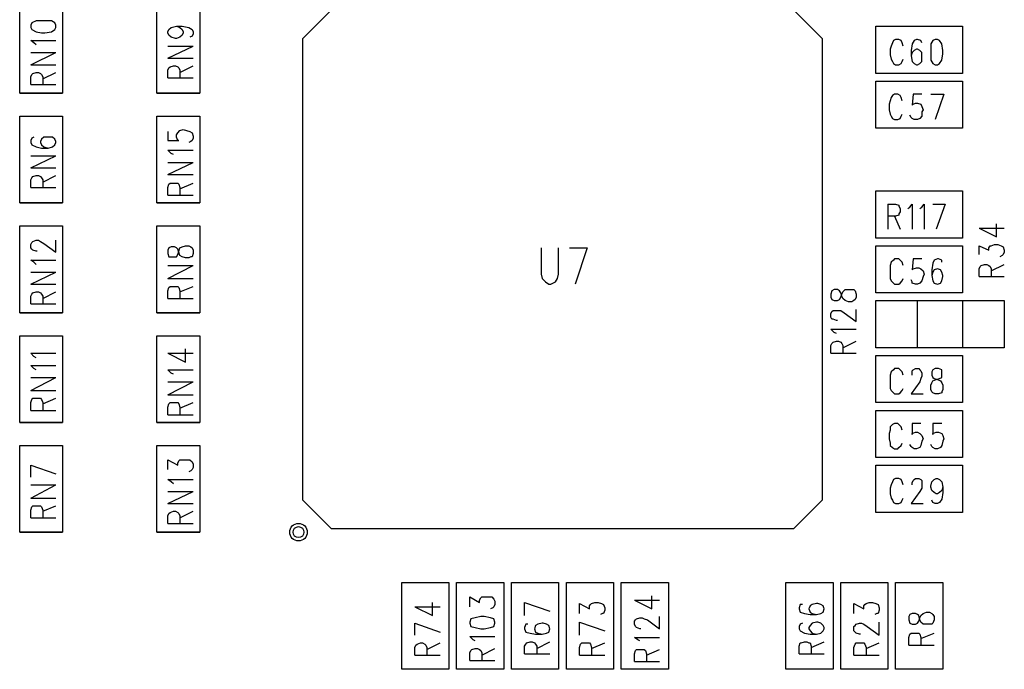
# Model space of a CAD drawing. Extents: x 11.9 to 28.1, y 10.8 to 21.2.
# Tile 6 of 17: x 18 to 18.9, y 16.8 to 17.4. Entities that reach past the tile are written whole.
import ezdxf

# ---------------------------------------------------------------- set-up
doc = ezdxf.new("R2010")
doc.units = 0
doc.header["$MEASUREMENT"] = 0
doc.layers.add('LAYNR1', color=2, linetype='Continuous')

msp = doc.modelspace()

# ---------------------------------------------------------------- linework, layer by layer
at = {"layer": 'LAYNR1', "color": 7}
for points in [[(18.043, 17.321), (18.043, 17.4), (18.082, 17.4), (18.082, 17.321), (18.043, 17.321)], [(18.168, 17.321), (18.168, 17.4), (18.207, 17.4), (18.207, 17.321), (18.168, 17.321)], [(18.327, 16.924), (18.301, 16.95), (18.301, 17.371), (18.327, 17.397), (18.748, 17.397), (18.774, 17.371), (18.774, 16.95), (18.748, 16.924), (18.327, 16.924)], [(18.877, 17.37), (18.875, 17.369), (18.873, 17.366), (18.873, 17.36), (18.873, 17.357), (18.873, 17.351), (18.875, 17.348), (18.877, 17.347), (18.879, 17.347), (18.881, 17.348), (18.883, 17.351), (18.884, 17.357), (18.884, 17.36), (18.883, 17.366), (18.881, 17.369), (18.879, 17.37), (18.877, 17.37)], [(18.043, 17.221), (18.043, 17.3), (18.082, 17.3), (18.082, 17.221), (18.043, 17.221)], [(18.168, 17.221), (18.168, 17.3), (18.207, 17.3), (18.207, 17.221), (18.168, 17.221)], [(18.043, 17.121), (18.043, 17.2), (18.082, 17.2), (18.082, 17.121), (18.043, 17.121)], [(18.168, 17.121), (18.168, 17.2), (18.207, 17.2), (18.207, 17.121), (18.168, 17.121)], [(18.043, 17.021), (18.043, 17.1), (18.082, 17.1), (18.082, 17.021), (18.043, 17.021)], [(18.168, 17.021), (18.168, 17.1), (18.207, 17.1), (18.207, 17.021), (18.168, 17.021)], [(18.043, 16.921), (18.043, 17), (18.082, 17), (18.082, 16.921), (18.043, 16.921)], [(18.168, 16.921), (18.168, 17), (18.207, 17), (18.207, 16.921), (18.168, 16.921)], [(18.853, 16.841), (18.854, 16.838), (18.856, 16.837), (18.859, 16.837), (18.861, 16.838), (18.862, 16.84), (18.863, 16.843), (18.864, 16.845), (18.866, 16.847), (18.869, 16.848), (18.872, 16.848), (18.874, 16.847), (18.875, 16.846), (18.876, 16.844), (18.876, 16.841), (18.875, 16.838), (18.874, 16.837), (18.872, 16.837), (18.869, 16.837), (18.866, 16.837), (18.864, 16.839), (18.863, 16.841), (18.862, 16.845), (18.861, 16.846), (18.859, 16.847), (18.856, 16.847), (18.854, 16.846), (18.853, 16.844), (18.853, 16.841)]]:
    msp.add_lwpolyline(points, close=True, dxfattribs=at)
for points in [[(18.072, 17.377), (18.075, 17.379), (18.076, 17.381), (18.076, 17.383), (18.075, 17.385), (18.072, 17.387), (18.066, 17.387), (18.063, 17.387), (18.058, 17.387), (18.054, 17.385), (18.053, 17.383), (18.053, 17.381)], [(18.053, 17.381), (18.054, 17.379), (18.058, 17.377)], [(18.058, 17.377), (18.063, 17.376), (18.066, 17.376), (18.072, 17.377)], [(18.186, 17.382), (18.189, 17.381), (18.191, 17.379), (18.192, 17.377), (18.192, 17.376), (18.191, 17.374), (18.189, 17.372), (18.186, 17.371), (18.185, 17.371), (18.181, 17.372), (18.179, 17.374), (18.178, 17.376), (18.178, 17.377), (18.179, 17.379), (18.181, 17.381), (18.186, 17.382), (18.191, 17.382), (18.197, 17.381), (18.2, 17.379), (18.201, 17.377), (18.201, 17.375), (18.2, 17.373), (18.198, 17.372)], [(18.823, 17.382), (18.902, 17.382)], [(18.823, 17.339), (18.823, 17.382)], [(18.902, 17.382), (18.902, 17.339)], [(18.058, 17.365), (18.056, 17.367), (18.053, 17.369), (18.076, 17.369)], [(18.848, 17.364), (18.847, 17.367), (18.846, 17.369), (18.844, 17.37), (18.841, 17.37), (18.839, 17.369), (18.838, 17.367), (18.837, 17.364), (18.836, 17.361), (18.836, 17.356), (18.837, 17.352), (18.838, 17.35), (18.839, 17.348), (18.841, 17.347), (18.844, 17.347), (18.846, 17.348), (18.847, 17.35), (18.848, 17.352)], [(18.865, 17.367), (18.864, 17.369), (18.861, 17.37), (18.86, 17.37), (18.858, 17.369), (18.856, 17.366), (18.855, 17.36), (18.855, 17.355), (18.856, 17.35), (18.858, 17.348), (18.86, 17.347), (18.861, 17.347), (18.863, 17.348), (18.865, 17.35), (18.865, 17.354), (18.865, 17.355), (18.865, 17.358), (18.863, 17.36), (18.861, 17.361), (18.86, 17.361), (18.858, 17.36), (18.856, 17.358), (18.855, 17.355)], [(18.053, 17.347), (18.076, 17.358)], [(18.053, 17.358), (18.076, 17.358)], [(18.178, 17.353), (18.201, 17.364)], [(18.178, 17.364), (18.201, 17.364)], [(18.178, 17.353), (18.201, 17.353)], [(18.053, 17.347), (18.076, 17.347)], [(18.053, 17.329), (18.053, 17.336), (18.054, 17.338), (18.055, 17.339), (18.058, 17.34), (18.06, 17.34), (18.062, 17.339), (18.063, 17.338), (18.064, 17.336), (18.064, 17.329)], [(18.064, 17.334), (18.076, 17.34)], [(18.178, 17.335), (18.178, 17.342), (18.179, 17.344), (18.18, 17.345), (18.183, 17.346), (18.185, 17.346), (18.187, 17.345), (18.188, 17.344), (18.189, 17.342), (18.189, 17.335)], [(18.189, 17.34), (18.201, 17.346)], [(18.178, 17.335), (18.201, 17.335)], [(18.902, 17.339), (18.823, 17.339)], [(18.823, 17.332), (18.902, 17.332)], [(18.823, 17.289), (18.823, 17.332)], [(18.902, 17.332), (18.902, 17.289)], [(18.053, 17.329), (18.076, 17.329)], [(18.043, 17.321), (18.082, 17.321)], [(18.168, 17.321), (18.207, 17.321)], [(18.847, 17.314), (18.846, 17.317), (18.845, 17.319), (18.843, 17.32), (18.84, 17.32), (18.838, 17.319), (18.837, 17.317), (18.836, 17.314), (18.835, 17.311), (18.835, 17.306), (18.836, 17.302), (18.837, 17.3), (18.838, 17.298), (18.84, 17.297), (18.843, 17.297), (18.845, 17.298), (18.846, 17.3), (18.847, 17.302)], [(18.865, 17.32), (18.857, 17.32), (18.856, 17.31), (18.857, 17.311), (18.859, 17.312), (18.861, 17.312), (18.864, 17.311), (18.865, 17.309), (18.866, 17.306), (18.865, 17.304), (18.865, 17.3), (18.863, 17.298), (18.861, 17.297), (18.858, 17.297), (18.856, 17.298), (18.855, 17.299), (18.854, 17.301)], [(18.873, 17.32), (18.885, 17.32)], [(18.885, 17.32), (18.877, 17.297)], [(18.043, 17.3), (18.082, 17.3)], [(18.168, 17.3), (18.207, 17.3)], [(18.178, 17.286), (18.178, 17.278), (18.188, 17.278), (18.187, 17.278), (18.186, 17.281), (18.186, 17.283), (18.187, 17.285), (18.189, 17.287), (18.192, 17.288), (18.195, 17.287), (18.198, 17.286), (18.2, 17.285), (18.201, 17.282), (18.201, 17.28), (18.2, 17.278), (18.199, 17.277), (18.197, 17.276)], [(18.902, 17.289), (18.823, 17.289)], [(18.056, 17.281), (18.054, 17.28), (18.053, 17.278), (18.053, 17.276), (18.054, 17.274), (18.058, 17.272), (18.063, 17.271), (18.069, 17.271), (18.073, 17.272), (18.075, 17.274), (18.076, 17.276), (18.076, 17.277), (18.075, 17.279), (18.073, 17.281), (18.07, 17.281), (18.069, 17.281), (18.065, 17.281), (18.063, 17.279), (18.062, 17.277), (18.062, 17.276), (18.063, 17.274), (18.065, 17.272), (18.069, 17.271)], [(18.183, 17.265), (18.181, 17.266), (18.178, 17.269), (18.201, 17.269)], [(18.053, 17.253), (18.076, 17.264)], [(18.053, 17.264), (18.076, 17.264)], [(18.053, 17.253), (18.076, 17.253)], [(18.178, 17.247), (18.201, 17.258)], [(18.178, 17.258), (18.201, 17.258)], [(18.053, 17.235), (18.053, 17.242), (18.054, 17.244), (18.055, 17.245), (18.058, 17.246), (18.06, 17.246), (18.062, 17.245), (18.063, 17.244), (18.064, 17.242), (18.064, 17.235)], [(18.064, 17.24), (18.076, 17.246)], [(18.178, 17.247), (18.201, 17.247)], [(18.053, 17.235), (18.076, 17.235)], [(18.178, 17.228), (18.178, 17.235), (18.179, 17.238), (18.18, 17.239), (18.183, 17.239), (18.185, 17.239), (18.187, 17.239), (18.188, 17.238), (18.189, 17.235), (18.189, 17.228)], [(18.189, 17.234), (18.201, 17.239)], [(18.823, 17.232), (18.902, 17.232)], [(18.823, 17.189), (18.823, 17.232)], [(18.902, 17.232), (18.902, 17.189)], [(18.178, 17.228), (18.201, 17.228)], [(18.043, 17.221), (18.082, 17.221)], [(18.168, 17.221), (18.207, 17.221)], [(18.834, 17.22), (18.834, 17.197)], [(18.834, 17.22), (18.841, 17.22), (18.844, 17.219), (18.844, 17.218), (18.845, 17.216), (18.845, 17.213), (18.844, 17.211), (18.844, 17.21), (18.841, 17.209), (18.834, 17.209)], [(18.852, 17.216), (18.854, 17.217), (18.856, 17.22), (18.856, 17.197)], [(18.863, 17.216), (18.865, 17.217), (18.867, 17.22), (18.867, 17.197)], [(18.875, 17.22), (18.886, 17.22)], [(18.886, 17.22), (18.878, 17.197)], [(18.84, 17.209), (18.845, 17.197)], [(18.043, 17.2), (18.082, 17.2)], [(18.168, 17.2), (18.207, 17.2)], [(18.917, 17.198), (18.933, 17.19), (18.933, 17.202)], [(18.917, 17.198), (18.94, 17.198)], [(18.055, 17.186), (18.058, 17.187), (18.06, 17.187), (18.062, 17.186)], [(18.062, 17.186), (18.065, 17.184), (18.076, 17.176), (18.076, 17.187)], [(18.902, 17.189), (18.823, 17.189)], [(18.058, 17.177), (18.055, 17.178), (18.054, 17.179), (18.053, 17.18), (18.053, 17.183), (18.054, 17.185), (18.055, 17.186)], [(18.188, 17.177), (18.189, 17.18), (18.191, 17.181), (18.194, 17.182), (18.197, 17.182), (18.199, 17.181), (18.2, 17.18), (18.201, 17.178), (18.201, 17.175), (18.2, 17.172), (18.199, 17.172), (18.197, 17.171), (18.194, 17.171), (18.191, 17.172), (18.189, 17.173), (18.188, 17.176), (18.187, 17.179), (18.186, 17.18), (18.184, 17.181), (18.181, 17.181), (18.179, 17.18), (18.178, 17.178), (18.178, 17.175)], [(18.518, 17.18), (18.518, 17.156), (18.519, 17.152), (18.522, 17.149), (18.525, 17.147), (18.527, 17.147), (18.531, 17.149), (18.533, 17.152), (18.534, 17.156), (18.534, 17.18)], [(18.544, 17.18), (18.56, 17.18)], [(18.56, 17.18), (18.549, 17.147)], [(18.823, 17.182), (18.902, 17.182)], [(18.823, 17.139), (18.823, 17.182)], [(18.902, 17.182), (18.902, 17.139)], [(18.917, 17.174), (18.917, 17.182), (18.926, 17.178), (18.926, 17.18), (18.927, 17.182), (18.928, 17.182), (18.931, 17.183), (18.934, 17.183), (18.937, 17.182), (18.939, 17.181), (18.94, 17.178), (18.94, 17.176), (18.939, 17.174), (18.938, 17.173), (18.936, 17.172)], [(18.058, 17.165), (18.056, 17.167), (18.053, 17.169), (18.076, 17.169)], [(18.059, 17.177), (18.058, 17.177)], [(18.178, 17.175), (18.179, 17.172), (18.181, 17.172), (18.184, 17.172), (18.186, 17.172), (18.187, 17.174), (18.188, 17.177)], [(18.848, 17.164), (18.847, 17.167), (18.845, 17.169), (18.844, 17.17), (18.84, 17.17), (18.839, 17.169), (18.837, 17.167), (18.836, 17.164), (18.836, 17.161), (18.836, 17.156), (18.836, 17.152), (18.837, 17.15), (18.839, 17.148), (18.84, 17.147), (18.844, 17.147), (18.845, 17.148), (18.847, 17.15), (18.848, 17.152)], [(18.857, 17.17), (18.856, 17.16), (18.857, 17.161)], [(18.865, 17.17), (18.857, 17.17)], [(18.883, 17.167), (18.883, 17.169), (18.88, 17.17), (18.879, 17.17), (18.876, 17.169), (18.875, 17.166)], [(18.178, 17.152), (18.201, 17.164)], [(18.178, 17.164), (18.201, 17.164)], [(18.857, 17.161), (18.86, 17.162), (18.862, 17.162), (18.864, 17.161), (18.866, 17.159)], [(18.875, 17.166), (18.874, 17.16), (18.874, 17.155), (18.875, 17.15)], [(18.883, 17.158), (18.882, 17.16), (18.879, 17.161), (18.879, 17.161), (18.876, 17.16), (18.875, 17.158)], [(18.917, 17.154), (18.917, 17.161), (18.918, 17.163), (18.919, 17.164), (18.922, 17.165), (18.924, 17.165), (18.926, 17.164), (18.927, 17.163), (18.928, 17.161), (18.928, 17.154)], [(18.928, 17.159), (18.94, 17.165)], [(18.053, 17.147), (18.076, 17.158)], [(18.053, 17.158), (18.076, 17.158)], [(18.178, 17.152), (18.201, 17.152)], [(18.866, 17.154), (18.865, 17.15), (18.863, 17.148), (18.861, 17.147), (18.859, 17.147), (18.856, 17.148), (18.856, 17.149), (18.855, 17.151)], [(18.866, 17.159), (18.867, 17.156), (18.866, 17.154)], [(18.875, 17.158), (18.874, 17.155)], [(18.883, 17.15), (18.884, 17.154), (18.884, 17.155), (18.883, 17.158)], [(18.917, 17.154), (18.94, 17.154)], [(18.053, 17.147), (18.076, 17.147)], [(18.178, 17.134), (18.178, 17.141), (18.179, 17.144), (18.18, 17.145), (18.183, 17.145), (18.185, 17.145), (18.187, 17.145), (18.188, 17.144), (18.189, 17.141), (18.189, 17.134)], [(18.189, 17.14), (18.201, 17.145)], [(18.79, 17.141), (18.788, 17.142), (18.785, 17.142), (18.783, 17.141)], [(18.788, 17.132), (18.79, 17.133), (18.791, 17.135), (18.792, 17.138), (18.793, 17.14), (18.795, 17.142), (18.798, 17.142), (18.801, 17.142), (18.803, 17.142), (18.804, 17.141)], [(18.875, 17.15), (18.876, 17.148), (18.879, 17.147), (18.879, 17.147), (18.882, 17.148), (18.883, 17.15)], [(18.053, 17.129), (18.053, 17.136), (18.054, 17.138), (18.055, 17.139), (18.058, 17.14), (18.06, 17.14), (18.062, 17.139), (18.063, 17.138), (18.064, 17.136), (18.064, 17.129)], [(18.064, 17.134), (18.076, 17.14)], [(18.178, 17.134), (18.201, 17.134)], [(18.783, 17.141), (18.782, 17.138), (18.782, 17.135)], [(18.782, 17.135), (18.783, 17.133), (18.785, 17.132)], [(18.795, 17.132), (18.793, 17.134), (18.792, 17.136), (18.791, 17.139), (18.79, 17.141)], [(18.804, 17.141), (18.805, 17.138), (18.805, 17.135), (18.804, 17.133), (18.803, 17.132)], [(18.902, 17.139), (18.823, 17.139)], [(18.053, 17.129), (18.076, 17.129)], [(18.785, 17.132), (18.788, 17.132)], [(18.789, 17.123), (18.791, 17.123), (18.794, 17.121), (18.805, 17.113), (18.805, 17.124)], [(18.803, 17.132), (18.801, 17.131), (18.798, 17.131), (18.795, 17.132)], [(18.823, 17.089), (18.823, 17.132)], [(18.823, 17.132), (18.902, 17.132)], [(18.861, 17.089), (18.861, 17.132)], [(18.861, 17.132), (18.94, 17.132)], [(18.902, 17.132), (18.902, 17.089)], [(18.94, 17.132), (18.94, 17.089)], [(18.043, 17.121), (18.082, 17.121)], [(18.168, 17.121), (18.207, 17.121)], [(18.784, 17.115), (18.783, 17.115), (18.782, 17.117), (18.782, 17.12), (18.783, 17.122), (18.784, 17.123), (18.787, 17.123)], [(18.788, 17.114), (18.787, 17.114), (18.784, 17.115)], [(18.787, 17.123), (18.789, 17.123)], [(18.787, 17.102), (18.785, 17.103), (18.782, 17.106)], [(18.782, 17.106), (18.805, 17.106)], [(18.043, 17.1), (18.082, 17.1)], [(18.168, 17.1), (18.207, 17.1)], [(18.178, 17.084), (18.194, 17.076), (18.194, 17.088)], [(18.782, 17.084), (18.782, 17.091), (18.783, 17.093), (18.784, 17.094), (18.787, 17.095), (18.789, 17.095), (18.791, 17.094), (18.792, 17.093), (18.793, 17.091), (18.793, 17.084)], [(18.793, 17.089), (18.805, 17.095)], [(18.902, 17.089), (18.823, 17.089)], [(18.94, 17.089), (18.861, 17.089)], [(18.058, 17.08), (18.056, 17.081), (18.053, 17.084), (18.076, 17.084)], [(18.178, 17.084), (18.201, 17.084)], [(18.782, 17.084), (18.805, 17.084)], [(18.823, 17.082), (18.902, 17.082)], [(18.823, 17.039), (18.823, 17.082)], [(18.902, 17.082), (18.902, 17.039)], [(18.058, 17.069), (18.056, 17.07), (18.053, 17.073), (18.076, 17.073)], [(18.848, 17.064), (18.847, 17.067), (18.845, 17.069), (18.844, 17.07), (18.84, 17.07), (18.839, 17.069), (18.837, 17.067), (18.836, 17.064), (18.836, 17.061), (18.836, 17.056), (18.836, 17.052), (18.837, 17.05), (18.839, 17.048), (18.84, 17.047), (18.844, 17.047), (18.845, 17.048), (18.847, 17.05), (18.848, 17.052)], [(18.857, 17.069), (18.859, 17.07), (18.862, 17.07), (18.863, 17.069), (18.864, 17.068), (18.865, 17.066), (18.865, 17.063), (18.864, 17.061), (18.863, 17.058), (18.855, 17.047), (18.866, 17.047)], [(18.877, 17.07), (18.875, 17.069)], [(18.883, 17.067), (18.883, 17.069), (18.88, 17.07), (18.877, 17.07)], [(18.053, 17.05), (18.076, 17.062)], [(18.053, 17.062), (18.076, 17.062)], [(18.183, 17.065), (18.181, 17.066), (18.178, 17.069), (18.201, 17.069)], [(18.856, 17.064), (18.856, 17.066), (18.856, 17.068), (18.857, 17.069)], [(18.875, 17.048), (18.874, 17.049), (18.873, 17.051), (18.873, 17.055), (18.874, 17.057), (18.875, 17.059), (18.878, 17.06), (18.881, 17.061), (18.883, 17.062), (18.883, 17.064)], [(18.875, 17.069), (18.874, 17.067), (18.874, 17.064), (18.875, 17.062)], [(18.875, 17.062), (18.876, 17.061), (18.879, 17.06), (18.882, 17.059), (18.883, 17.057)], [(18.883, 17.064), (18.883, 17.067)], [(18.178, 17.046), (18.201, 17.058)], [(18.178, 17.058), (18.201, 17.058)], [(18.883, 17.057), (18.884, 17.055), (18.884, 17.051), (18.883, 17.049)], [(18.053, 17.05), (18.076, 17.05)], [(18.178, 17.046), (18.201, 17.046)], [(18.883, 17.049), (18.883, 17.048), (18.88, 17.047), (18.877, 17.047), (18.875, 17.048)], [(18.053, 17.032), (18.053, 17.039), (18.054, 17.042), (18.055, 17.043), (18.058, 17.043), (18.06, 17.043), (18.062, 17.043), (18.063, 17.042), (18.064, 17.039), (18.064, 17.032)], [(18.064, 17.038), (18.076, 17.043)], [(18.178, 17.028), (18.178, 17.035), (18.179, 17.038), (18.18, 17.039), (18.183, 17.039), (18.185, 17.039), (18.187, 17.039), (18.188, 17.038), (18.189, 17.035), (18.189, 17.028)], [(18.189, 17.034), (18.201, 17.039)], [(18.902, 17.039), (18.823, 17.039)], [(18.053, 17.032), (18.076, 17.032)], [(18.178, 17.028), (18.201, 17.028)], [(18.823, 17.032), (18.902, 17.032)], [(18.823, 16.989), (18.823, 17.032)], [(18.902, 17.032), (18.902, 16.989)], [(18.043, 17.021), (18.082, 17.021)], [(18.168, 17.021), (18.207, 17.021)], [(18.84, 17.02), (18.838, 17.019), (18.836, 17.017), (18.836, 17.014), (18.835, 17.011), (18.835, 17.006), (18.836, 17.002), (18.836, 17), (18.838, 16.998), (18.84, 16.997)], [(18.847, 17.014), (18.846, 17.017), (18.844, 17.019), (18.843, 17.02), (18.84, 17.02)], [(18.864, 17.02), (18.856, 17.02), (18.856, 17.01), (18.856, 17.011), (18.859, 17.012), (18.861, 17.012), (18.863, 17.011), (18.865, 17.009), (18.866, 17.006)], [(18.883, 17.02), (18.875, 17.02), (18.875, 17.01)], [(18.875, 17.01), (18.875, 17.011), (18.878, 17.012), (18.88, 17.012), (18.883, 17.011), (18.884, 17.009), (18.885, 17.006), (18.884, 17.004), (18.883, 17)], [(18.043, 17), (18.082, 17)], [(18.168, 17), (18.207, 17)], [(18.84, 16.997), (18.843, 16.997), (18.844, 16.998), (18.846, 17), (18.847, 17.002)], [(18.866, 17.006), (18.865, 17.004), (18.864, 17), (18.863, 16.998), (18.86, 16.997), (18.858, 16.997), (18.856, 16.998), (18.855, 16.999), (18.854, 17.001)], [(18.875, 16.998), (18.874, 16.999), (18.873, 17.001)], [(18.883, 17), (18.882, 16.998), (18.879, 16.997), (18.877, 16.997), (18.875, 16.998)], [(18.053, 16.982), (18.076, 16.974)], [(18.053, 16.971), (18.053, 16.982)], [(18.178, 16.978), (18.178, 16.987), (18.187, 16.982), (18.187, 16.984), (18.188, 16.986)], [(18.188, 16.986), (18.189, 16.987), (18.192, 16.987), (18.195, 16.987), (18.198, 16.987), (18.2, 16.985), (18.201, 16.983), (18.201, 16.98), (18.2, 16.978), (18.199, 16.977)], [(18.902, 16.989), (18.823, 16.989)], [(18.823, 16.982), (18.902, 16.982)], [(18.823, 16.939), (18.823, 16.982)], [(18.902, 16.982), (18.902, 16.939)], [(18.199, 16.977), (18.197, 16.976)], [(18.053, 16.952), (18.076, 16.964)], [(18.053, 16.964), (18.076, 16.964)], [(18.183, 16.965), (18.181, 16.967), (18.178, 16.969), (18.201, 16.969)], [(18.848, 16.964), (18.847, 16.967), (18.846, 16.969), (18.844, 16.97), (18.841, 16.97), (18.839, 16.969), (18.838, 16.967), (18.837, 16.964), (18.836, 16.961), (18.836, 16.956), (18.837, 16.952), (18.838, 16.95), (18.839, 16.948), (18.841, 16.947), (18.844, 16.947), (18.846, 16.948), (18.847, 16.95), (18.848, 16.952)], [(18.856, 16.964), (18.856, 16.966), (18.857, 16.968), (18.858, 16.969), (18.859, 16.97), (18.862, 16.97), (18.864, 16.969), (18.865, 16.968), (18.865, 16.966), (18.865, 16.963), (18.865, 16.961), (18.863, 16.958), (18.855, 16.947), (18.866, 16.947)], [(18.884, 16.962), (18.883, 16.959), (18.881, 16.957), (18.879, 16.956), (18.878, 16.956), (18.876, 16.957), (18.874, 16.959), (18.873, 16.962), (18.873, 16.963), (18.874, 16.967), (18.876, 16.969), (18.878, 16.97), (18.879, 16.97), (18.881, 16.969), (18.883, 16.967), (18.884, 16.962), (18.884, 16.957), (18.883, 16.951), (18.881, 16.948), (18.879, 16.947), (18.877, 16.947), (18.875, 16.948), (18.874, 16.95)], [(18.178, 16.947), (18.201, 16.958)], [(18.178, 16.958), (18.201, 16.958)], [(18.053, 16.952), (18.076, 16.952)], [(18.053, 16.934), (18.053, 16.941), (18.054, 16.944), (18.055, 16.945), (18.058, 16.945), (18.06, 16.945), (18.062, 16.945), (18.063, 16.944), (18.064, 16.941), (18.064, 16.934)], [(18.064, 16.94), (18.076, 16.945)], [(18.178, 16.947), (18.201, 16.947)], [(18.178, 16.929), (18.178, 16.936), (18.179, 16.938), (18.18, 16.939), (18.183, 16.94), (18.185, 16.94), (18.187, 16.939), (18.188, 16.938), (18.189, 16.936), (18.189, 16.929)], [(18.189, 16.934), (18.201, 16.94)], [(18.902, 16.939), (18.823, 16.939)], [(18.053, 16.934), (18.076, 16.934)], [(18.178, 16.929), (18.201, 16.929)], [(18.043, 16.921), (18.082, 16.921)], [(18.168, 16.921), (18.207, 16.921)], [(18.391, 16.796), (18.391, 16.875)], [(18.391, 16.875), (18.434, 16.875)], [(18.434, 16.875), (18.434, 16.796)], [(18.441, 16.796), (18.441, 16.875)], [(18.441, 16.875), (18.484, 16.875)], [(18.484, 16.875), (18.484, 16.796)], [(18.491, 16.796), (18.491, 16.875)], [(18.491, 16.875), (18.534, 16.875)], [(18.534, 16.875), (18.534, 16.796)], [(18.541, 16.796), (18.541, 16.875)], [(18.541, 16.875), (18.584, 16.875)], [(18.584, 16.875), (18.584, 16.796)], [(18.591, 16.796), (18.591, 16.875)], [(18.591, 16.875), (18.634, 16.875)], [(18.634, 16.875), (18.634, 16.796)], [(18.741, 16.796), (18.741, 16.875)], [(18.741, 16.875), (18.784, 16.875)], [(18.784, 16.875), (18.784, 16.796)], [(18.791, 16.796), (18.791, 16.875)], [(18.791, 16.875), (18.834, 16.875)], [(18.834, 16.875), (18.834, 16.796)], [(18.841, 16.796), (18.841, 16.875)], [(18.841, 16.875), (18.884, 16.875)], [(18.884, 16.875), (18.884, 16.796)], [(18.403, 16.853), (18.419, 16.845), (18.419, 16.857)], [(18.453, 16.853), (18.453, 16.862), (18.462, 16.857), (18.462, 16.859), (18.463, 16.861)], [(18.463, 16.861), (18.464, 16.862), (18.467, 16.862), (18.47, 16.862), (18.473, 16.862), (18.475, 16.86), (18.476, 16.858), (18.476, 16.855), (18.475, 16.853), (18.474, 16.852)], [(18.503, 16.857), (18.526, 16.849)], [(18.503, 16.845), (18.503, 16.857)], [(18.553, 16.847), (18.553, 16.856), (18.562, 16.851), (18.562, 16.854), (18.563, 16.855), (18.564, 16.856), (18.567, 16.857), (18.57, 16.857), (18.573, 16.856), (18.575, 16.855), (18.576, 16.852)], [(18.603, 16.859), (18.619, 16.851), (18.619, 16.863)], [(18.603, 16.859), (18.626, 16.859)], [(18.753, 16.852), (18.753, 16.851), (18.754, 16.848), (18.758, 16.847), (18.763, 16.846), (18.769, 16.846), (18.773, 16.847), (18.775, 16.848), (18.776, 16.851), (18.776, 16.851), (18.775, 16.854), (18.773, 16.855), (18.77, 16.856), (18.769, 16.856), (18.765, 16.855), (18.763, 16.854), (18.762, 16.851), (18.762, 16.851), (18.763, 16.848), (18.765, 16.847), (18.769, 16.846)], [(18.756, 16.855), (18.754, 16.855), (18.753, 16.852)], [(18.803, 16.847), (18.803, 16.856), (18.812, 16.851), (18.812, 16.854), (18.813, 16.855), (18.814, 16.856), (18.817, 16.857), (18.82, 16.857), (18.823, 16.856), (18.825, 16.855), (18.826, 16.852)], [(18.403, 16.853), (18.426, 16.853)], [(18.474, 16.852), (18.472, 16.851)], [(18.576, 16.852), (18.576, 16.85), (18.575, 16.847), (18.574, 16.847), (18.572, 16.846)], [(18.826, 16.852), (18.826, 16.85), (18.825, 16.847), (18.824, 16.847), (18.822, 16.846)], [(18.403, 16.838), (18.426, 16.83)], [(18.403, 16.827), (18.403, 16.838)], [(18.453, 16.838), (18.454, 16.835), (18.458, 16.834), (18.463, 16.833), (18.466, 16.833), (18.472, 16.834), (18.475, 16.835), (18.476, 16.838), (18.476, 16.839), (18.475, 16.842), (18.472, 16.843)], [(18.458, 16.843), (18.454, 16.842), (18.453, 16.839), (18.453, 16.838)], [(18.472, 16.843), (18.466, 16.844), (18.463, 16.844), (18.458, 16.843)], [(18.506, 16.837), (18.504, 16.837), (18.503, 16.834), (18.503, 16.833), (18.504, 16.83), (18.508, 16.829), (18.513, 16.828), (18.519, 16.828), (18.523, 16.829), (18.525, 16.83), (18.526, 16.833), (18.526, 16.833), (18.525, 16.836), (18.523, 16.837), (18.52, 16.838), (18.519, 16.838), (18.515, 16.837), (18.513, 16.836), (18.512, 16.833), (18.512, 16.833), (18.513, 16.83), (18.515, 16.829), (18.519, 16.828)], [(18.553, 16.839), (18.576, 16.831)], [(18.553, 16.827), (18.553, 16.839)], [(18.609, 16.833), (18.608, 16.833), (18.605, 16.834), (18.604, 16.835), (18.603, 16.837), (18.603, 16.84), (18.604, 16.841), (18.605, 16.842), (18.608, 16.843), (18.61, 16.843), (18.612, 16.842), (18.615, 16.841), (18.626, 16.833), (18.626, 16.844)], [(18.753, 16.835), (18.753, 16.833), (18.754, 16.831), (18.758, 16.829), (18.763, 16.828), (18.769, 16.828), (18.773, 16.829), (18.775, 16.831), (18.776, 16.833), (18.776, 16.834), (18.775, 16.836), (18.773, 16.838), (18.77, 16.839), (18.769, 16.839), (18.765, 16.838), (18.763, 16.836), (18.762, 16.834), (18.762, 16.833), (18.763, 16.831), (18.765, 16.829), (18.769, 16.828)], [(18.756, 16.838), (18.754, 16.837), (18.753, 16.835)], [(18.803, 16.835), (18.804, 16.836), (18.805, 16.837), (18.808, 16.838), (18.81, 16.838), (18.812, 16.837), (18.815, 16.835), (18.826, 16.827), (18.826, 16.839)], [(18.809, 16.828), (18.808, 16.828), (18.805, 16.829), (18.804, 16.83), (18.803, 16.831), (18.803, 16.835)], [(18.853, 16.818), (18.853, 16.825), (18.854, 16.828), (18.855, 16.829), (18.858, 16.829), (18.86, 16.829), (18.862, 16.829), (18.863, 16.828), (18.864, 16.825), (18.864, 16.818)], [(18.864, 16.824), (18.876, 16.829)], [(18.403, 16.809), (18.403, 16.816), (18.404, 16.818), (18.405, 16.819), (18.408, 16.82), (18.41, 16.82), (18.412, 16.819), (18.413, 16.818), (18.414, 16.816), (18.414, 16.809)], [(18.414, 16.814), (18.426, 16.82)], [(18.458, 16.822), (18.456, 16.823), (18.453, 16.826)], [(18.453, 16.826), (18.476, 16.826)], [(18.503, 16.81), (18.503, 16.817), (18.504, 16.819), (18.505, 16.82), (18.508, 16.821), (18.51, 16.821), (18.512, 16.82), (18.513, 16.819), (18.514, 16.817), (18.514, 16.81)], [(18.514, 16.815), (18.526, 16.821)], [(18.553, 16.809), (18.553, 16.816), (18.554, 16.819), (18.555, 16.82), (18.558, 16.82), (18.56, 16.82), (18.562, 16.82), (18.563, 16.819), (18.564, 16.816), (18.564, 16.809)], [(18.564, 16.815), (18.576, 16.82)], [(18.608, 16.822), (18.606, 16.823), (18.603, 16.825), (18.626, 16.825)], [(18.753, 16.817), (18.754, 16.82), (18.755, 16.82), (18.758, 16.821), (18.76, 16.821), (18.762, 16.82), (18.763, 16.82), (18.764, 16.817)], [(18.764, 16.816), (18.776, 16.821)], [(18.803, 16.809), (18.803, 16.816), (18.804, 16.819), (18.805, 16.82), (18.808, 16.82), (18.81, 16.82), (18.812, 16.82), (18.813, 16.819), (18.814, 16.816), (18.814, 16.809)], [(18.814, 16.815), (18.826, 16.82)], [(18.453, 16.804), (18.453, 16.811), (18.454, 16.813), (18.455, 16.814), (18.458, 16.815), (18.46, 16.815), (18.462, 16.814), (18.463, 16.813), (18.464, 16.811), (18.464, 16.804)], [(18.464, 16.809), (18.476, 16.815)], [(18.503, 16.81), (18.526, 16.81)], [(18.603, 16.803), (18.603, 16.81), (18.604, 16.813), (18.605, 16.814), (18.608, 16.814), (18.61, 16.814), (18.612, 16.814), (18.613, 16.813), (18.614, 16.81), (18.614, 16.803)], [(18.614, 16.809), (18.626, 16.814)], [(18.753, 16.81), (18.753, 16.817)], [(18.753, 16.81), (18.776, 16.81)], [(18.764, 16.817), (18.764, 16.81)], [(18.853, 16.818), (18.876, 16.818)], [(18.403, 16.809), (18.426, 16.809)], [(18.453, 16.804), (18.476, 16.804)], [(18.553, 16.809), (18.576, 16.809)], [(18.603, 16.803), (18.626, 16.803)], [(18.803, 16.809), (18.826, 16.809)], [(18.434, 16.796), (18.391, 16.796)], [(18.484, 16.796), (18.441, 16.796)], [(18.534, 16.796), (18.491, 16.796)], [(18.584, 16.796), (18.541, 16.796)], [(18.634, 16.796), (18.591, 16.796)], [(18.784, 16.796), (18.741, 16.796)], [(18.834, 16.796), (18.791, 16.796)], [(18.884, 16.796), (18.841, 16.796)]]:
    msp.add_lwpolyline(points, dxfattribs=at)
for radius in [0.008, 0.005]:
    msp.add_circle((18.297, 16.921), radius, dxfattribs=at)

doc.saveas('drawing.dxf')
